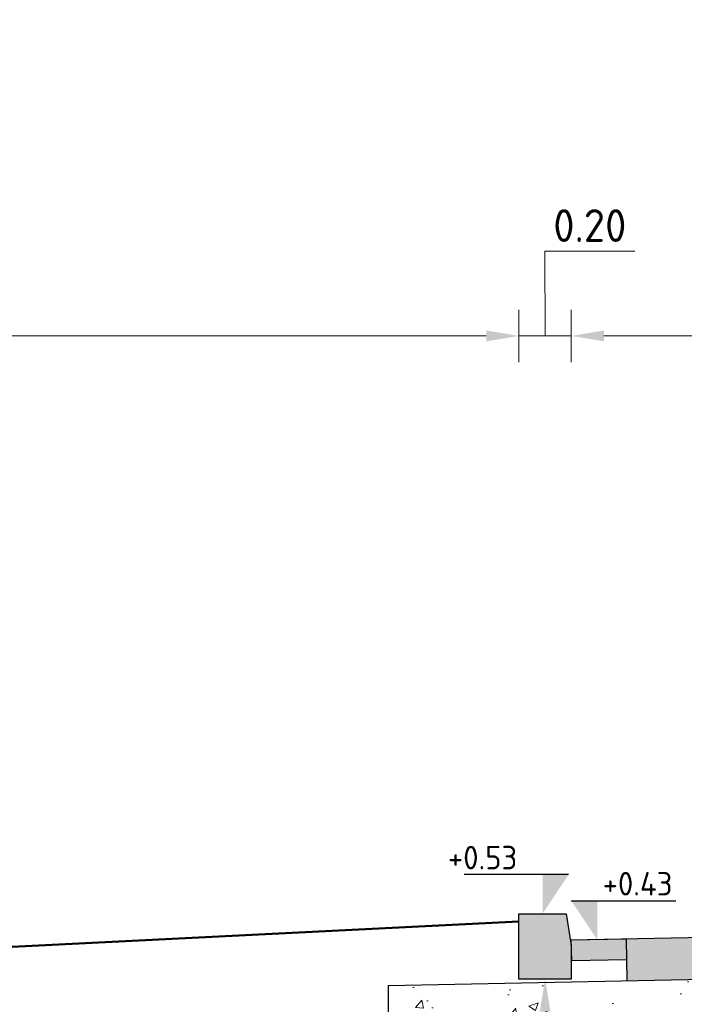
# Model space of a CAD drawing. Header units: metres. Extents: x 90794 to 91984, y 464666 to 465269.
# Tile 56 of 81: x 91485.3 to 91487.84, y 465094.45 to 465098.22. Entities that reach past the tile are written whole.
import ezdxf
from ezdxf import colors
from ezdxf.entities.mleader import LeaderData, LeaderLine
from ezdxf.math import Vec2, Vec3

# ---------------------------------------------------------------- set-up
doc = ezdxf.new("R2010")
doc.units = ezdxf.units.M
for name, color, linetype, lineweight in [('N-WE-GW-MAAIVELD-GD', 90, 'GW-MAAIVELD', 50), ('N-WE-VH-KANTOPSLUITING-T25', 7, 'Continuous', 25), ('N-WE-VH-KANTOPSLUITING_TROTTOIRBAND_180 200X250-SD', 210, 'Continuous', 25), ('N-WE-VH-VERHARDING_ASFALT-AD-50', 8, 'Continuous', 18), ('N-WE-VH-VERHARDING_BETONSTRAATSTEEN-AD-50', 9, 'Continuous', 18), ('N-WE-VH-VERHARDING_FUNDERING_GRANULAAT-AD-50', 252, 'Continuous', 18), ('X-XX-AL-CONSTRUCTIELIJN-GD', 7, 'Continuous', 25), ('X-XX-AL-M', 7, 'Continuous', 18), ('X-XX-AL-PEILMAAT-SD', 7, 'Continuous', 25), ('X-XX-AL-T25', 7, 'Continuous', 25)]:
    doc.layers.add(name, color=color, linetype=linetype, lineweight=lineweight)
doc.layers.get('0').freeze()
doc.styles.add('NLCS-ISO', font='NLCS-ISO.ttf')
doc.styles.add('NLCS-ISO-M50-T25', font='NLCS-ISO.ttf', dxfattribs={"height": 0.125})
doc.linetypes.add('GW-MAAIVELD', pattern='A,12,[40,NLCS.SHX,S=1,R=0,X=0,Y=-0.5],12', length=24)
doc.dimstyles.new('NLCS-M50-T25-PIJL_L2_H1', dxfattribs={"dimscale": 0.05, "dimtxt": 2.5, "dimasz": 2.5, "dimexe": 2, "dimexo": 2, "dimgap": 0.7, "dimtad": 1, "dimzin": 0, "dimdsep": 46, "dimtxsty": 'NLCS-ISO-M50-T25', "dimcen": 0, "dimdle": 2, "dimclrd": 256, "dimclre": 256, "dimclrt": 256, "dimadec": 1, "dimazin": 0, "dimtfac": 1, "dimtdec": 3, "dimtofl": 0, "dimtmove": 0, "dimatfit": 3, "dimfxl": 2, "dimfxlon": 1, "dimtfillclr": 256, "dimtolj": 1, "dimtzin": 0, "dimlwd": -1, "dimlwe": -1, "dimarcsym": 0})

# ---------------------------------------------------------------- blocks, each defined once
blk = doc.blocks.new('*D145')
at = {"layer": 'Defpoints', "color": 0, "transparency": 16777216}
for p in [(91493.9116, 465097.009), (91487.4116, 465094.6967), (91493.9116, 465094.6967)]:
    blk.add_point(p, dxfattribs=at)
at = {"layer": 'X-XX-AL-M', "transparency": 16777216}
for p, q in [((91487.4116, 465096.909), (91487.4116, 465097.109)), ((91493.9116, 465096.909), (91493.9116, 465097.109)), ((91487.5366, 465097.009), (91493.7866, 465097.009))]:
    blk.add_line(p, q, dxfattribs=at)
for points in [[(91487.5366, 465097.0298), (91487.5366, 465096.9881), (91487.4116, 465097.009)], [(91493.7866, 465097.0298), (91493.7866, 465096.9881), (91493.9116, 465097.009)]]:
    blk.add_solid(points, dxfattribs=at)
at = {"layer": 'X-XX-AL-M', "transparency": 16777216, "char_height": 0.125, "attachment_point": 5, "style": 'NLCS-ISO-M50-T25'}
for s, insert in [('\\A1;6.50', (91490.6616, 465097.1065)), ('\\A1;Rijbaan', (91490.6616, 465096.8927))]:
    blk.add_mtext(s, dxfattribs=dict(at, insert=insert))
blk = doc.blocks.new('SAL-PEILMAAT_INFRACAD_H01-SOD')
blk.add_line((-2, 3), (6, 3))
blk.add_solid([(-2, 3), (0, 3), (0, 0)])
at = {"style": 'NLCS-ISO'}
blk.add_attdef('...', (0.4, 3.4), '', height=1.8, dxfattribs=at)
blk = doc.blocks.new('N-SVH-KANTOPSLUITING_TROTTOIRBAND_180 200X250-D')
blk.add_hatch(color=8).paths.add_polyline_path([(-0.2, -0.12), (-0.2, -0.25), (0, -0.25), (0, 0), (-0.18, 0)])
at = {"flags": 128}
blk.add_lwpolyline([(-0.2, -0.12), (-0.2, -0.25), (0, -0.25), (0, 0), (-0.18, 0)], close=True, dxfattribs=at)
blk = doc.blocks.new('*D177')
at = {"layer": 'Defpoints', "color": 0, "transparency": 16777216}
for p in [(91487.2116, 465097.009), (91487.2116, 465094.7667), (91482.2116, 465094.5167)]:
    blk.add_point(p, dxfattribs=at)
at = {"layer": 'X-XX-AL-M', "transparency": 16777216}
for p, q in [((91482.2116, 465096.909), (91482.2116, 465097.109)), ((91487.2116, 465096.909), (91487.2116, 465097.109)), ((91482.3366, 465097.009), (91487.0866, 465097.009))]:
    blk.add_line(p, q, dxfattribs=at)
for points in [[(91482.3366, 465097.0298), (91482.3366, 465096.9881), (91482.2116, 465097.009)], [(91487.0866, 465097.0298), (91487.0866, 465096.9881), (91487.2116, 465097.009)]]:
    blk.add_solid(points, dxfattribs=at)
at = {"layer": 'X-XX-AL-M', "transparency": 16777216, "char_height": 0.125, "attachment_point": 5, "style": 'NLCS-ISO-M50-T25'}
for s, insert in [('\\A1;5.00', (91484.7116, 465097.1065)), ('\\A1;Berm', (91484.7116, 465096.9115))]:
    blk.add_mtext(s, dxfattribs=dict(at, insert=insert))
blk = doc.blocks.new('_Dot')
at = {"color": 0, "linetype": 'ByBlock', "lineweight": -2}
blk.add_line((-0.5, 0), (-1, 0), dxfattribs=at)
at = {"color": 0, "linetype": 'ByBlock', "const_width": 0.5}
blk.add_lwpolyline([(-0.25, 0, 1), (0.25, 0, 1)], format="xyb", close=True, dxfattribs=at)
blk = doc.blocks.new('*D249')
at = {"layer": 'Defpoints', "color": 0, "transparency": 16777216}
for p in [(91487.4116, 465097.009), (91487.2116, 465094.5467), (91487.4116, 465094.5467)]:
    blk.add_point(p, dxfattribs=at)
at = {"layer": 'X-XX-AL-M', "transparency": 16777216}
for p, q in [((91487.3116, 465097.009), (91487.3101, 465097.334)), ((91487.3101, 465097.334), (91487.6551, 465097.334)), ((91487.2116, 465096.909), (91487.2116, 465097.109)), ((91487.4116, 465096.909), (91487.4116, 465097.109)), ((91487.0866, 465097.009), (91486.9616, 465097.009)), ((91487.2116, 465097.009), (91487.4116, 465097.009)), ((91487.5366, 465097.009), (91487.6616, 465097.009))]:
    blk.add_line(p, q, dxfattribs=at)
for points in [[(91487.0866, 465097.0298), (91487.0866, 465096.9881), (91487.2116, 465097.009)], [(91487.5366, 465097.0298), (91487.5366, 465096.9881), (91487.4116, 465097.009)]]:
    blk.add_solid(points, dxfattribs=at)
at = {"layer": 'X-XX-AL-M', "transparency": 16777216, "insert": (91487.4826, 465097.4315), "char_height": 0.125, "attachment_point": 5, "style": 'NLCS-ISO-M50-T25'}
blk.add_mtext('\\A1;0.20', dxfattribs=at)

msp = doc.modelspace()

# ---------------------------------------------------------------- hatches: boundary and pattern name
at = {"layer": 'N-WE-VH-VERHARDING_ASFALT-AD-50'}
h = msp.add_hatch(color=256, dxfattribs=at)
h.dxf.hatch_style = 1
h.paths.add_polyline_path([(91490.6616, 465094.6016), (91493.6984, 465094.5409), (91493.7016, 465094.7009), (91490.6616, 465094.7617), (91487.6215, 465094.7009), (91487.6247, 465094.5409)])
at = {"layer": 'N-WE-VH-VERHARDING_BETONSTRAATSTEEN-AD-50'}
h = msp.add_hatch(color=256, dxfattribs=at)
h.dxf.hatch_style = 1
h.paths.add_polyline_path([(91487.6215, 465094.7009), (91487.4116, 465094.6967), (91487.4132, 465094.6167), (91487.6231, 465094.6209)])
at = {"layer": 'N-WE-VH-VERHARDING_FUNDERING_GRANULAAT-AD-50'}
h = msp.add_hatch(dxfattribs=at)
h.set_pattern_fill('AVH-FUNDERING_GRANULAAT_MENG_01-SO', color=256, scale=0.05, pattern_type=2)
h.set_pattern_definition([(50, (91494.20836, 465094.5307), (0.35863, -0.031376), [0.0375, -0.4125]), (355, (91494.20836, 465094.5307), (-0.069376, 0.376096), [0.03, -0.33]), (100.4514, (91494.23824, 465094.5281), (0.289255, 0.34472), [0.03187, -0.350571]), (46.184, (91494.20836, 465094.6307), (0.53362, -0.08276), [0.05625, -0.61875]), (96.6356, (91494.2528, 465094.6238), (0.46733, 0.48706), [0.047805, -0.525857]), (351.184, (91494.20836, 465094.6307), (0.46733, 0.48706), [0.045, -0.495]), (21, (91494.25836, 465094.6057), (0.298454, -0.20131), [0.0375, -0.4125]), (326, (91494.25836, 465094.6057), (0.121658, 0.362575), [0.03, -0.33]), (71.4514, (91494.28323, 465094.58893), (0.420111, 0.161265), [0.03187, -0.350571]), (37.5, (91494.20836, 465094.53071), (0.00608, 0.166447), [0, -0.326, 0, -0.335, 0, -0.33125]), (7.5, (91494.20836, 465094.53071), (0.1315348, 0.197206), [0, -0.191, 0, -0.3185, 0, -0.12625]), (327.5, (91494.09686, 465094.53071), (0.2669112, -0.0112774), [0, -0.125, 0, -0.39, 0, -0.5175]), (317.5, (91494.04686, 465094.5307), (0.291593, 0.0500525), [0, -0.1625, 0, -0.259, 0, -0.3675])])
h.paths.add_polyline_path([(91486.7116, 465094.5226), (91486.7116, 465094.2226), (91490.6616, 465094.3016), (91494.6116, 465094.2226), (91494.6116, 465094.5226), (91490.6616, 465094.6016)])

# ---------------------------------------------------------------- linework, layer by layer
at = {"layer": 'N-WE-GW-MAAIVELD-GD', "flags": 128}
msp.add_lwpolyline([(91481.5166, 465095.2117), (91482.2116, 465094.5167), (91487.2116, 465094.7667)], dxfattribs=at)
at = {"layer": 'X-XX-AL-CONSTRUCTIELIJN-GD', "flags": 128}
for points in [[(91487.4116, 465094.6967), (91490.6616, 465094.7617), (91493.9116, 465094.6967)], [(91487.4116, 465094.6967), (91490.6616, 465094.7617), (91493.9116, 465094.6967)], [(91487.6215, 465094.7009), (91487.6247, 465094.5409)], [(91486.7116, 465094.5226), (91490.6616, 465094.6016), (91494.6116, 465094.5226)], [(91486.7116, 465094.5226), (91486.7116, 465094.2226)]]:
    msp.add_lwpolyline(points, dxfattribs=at)
msp.add_lwpolyline([(91487.4116, 465094.6967), (91487.6215, 465094.7009), (91487.6231, 465094.6209), (91487.4132, 465094.6167)], close=True, dxfattribs=at)

# ---------------------------------------------------------------- block references
at = {"layer": 'N-WE-VH-KANTOPSLUITING_TROTTOIRBAND_180 200X250-SD', "xscale": -1}
msp.add_blockref('N-SVH-KANTOPSLUITING_TROTTOIRBAND_180 200X250-D', (91487.2116, 465094.7967), dxfattribs=at)
at = {"layer": 'X-XX-AL-PEILMAAT-SD'}
ref = msp.add_blockref('SAL-PEILMAAT_INFRACAD_H01-SOD', (91487.3016, 465094.7967), dxfattribs=dict(at, xscale=-0.05, yscale=0.05, zscale=0.05))
ref.add_attrib('...', '+0.53', (91486.9396, 465094.9667), dxfattribs={"layer": '0', "height": 0.09, "style": 'NLCS-ISO'})
at = {"layer": 'X-XX-AL-PEILMAAT-SD', "xscale": 0.05, "yscale": 0.05, "zscale": 0.05}
msp.add_blockref('SAL-PEILMAAT_INFRACAD_H01-SOD', (91487.5116, 465094.6967), dxfattribs=at).add_auto_attribs({'...': '+0.43'})

# ---------------------------------------------------------------- dimensions: what is measured, and where the dimension line sits
at = {"layer": 'X-XX-AL-M'}
dim = msp.add_linear_dim(base=(91487.4116, 465097.009), p1=(91487.2116, 465094.5467), p2=(91487.4116, 465094.5467), dimstyle='NLCS-M50-T25-PIJL_L2_H1', override={"dimtmove": 1}, dxfattribs=at)
dim.commit()
dim.dimension.update_dxf_attribs({"geometry": '*D249', "text_midpoint": (91487.3451, 465097.334), "dimtype": 160})
dim = msp.add_linear_dim(base=(91487.2116, 465097.009), p1=(91482.2116, 465094.5167), p2=(91487.2116, 465094.7667), text='<>\\XBerm', dimstyle='NLCS-M50-T25-PIJL_L2_H1', override={"dimtmove": 0}, dxfattribs=at)
dim.commit()
dim.dimension.update_dxf_attribs({"geometry": '*D177', "text_midpoint": (91484.7116, 465097.009)})
dim = msp.add_linear_dim(base=(91493.9116, 465097.009), p1=(91487.4116, 465094.6967), p2=(91493.9116, 465094.6967), text='<>\\XRijbaan', dimstyle='NLCS-M50-T25-PIJL_L2_H1', override={"dimtmove": 0}, dxfattribs=at)
dim.commit()
dim.dimension.update_dxf_attribs({"geometry": '*D145', "text_midpoint": (91490.6616, 465097.009), "dimtype": 160})

# ---------------------------------------------------------------- leaders
at = {"layer": 'N-WE-VH-KANTOPSLUITING-T25'}
ml = msp.add_multileader_mtext('Standard', dxfattribs=at)
ml.set_content('Trottoirband 180/200x250', color=256, style='NLCS-ISO-M50-T25')
ml.set_leader_properties(color=256, linetype='ByLayer', lineweight=-1)
ml.build(insert=Vec2(0, 0))
ml.multileader.update_dxf_attribs({"text_left_attachment_type": 5, "text_right_attachment_type": 5, "dogleg_length": 0.125, "arrow_head_size": 0.125})
ctx = ml.context
ctx.base_point, ctx.char_height, ctx.arrow_head_size, ctx.landing_gap_size, ctx.plane_origin = Vec3(91485.1466, 465093.3261), 0.125, 0.125, 0.045, Vec3(91487.6035, 465094.0317)
ctx.left_attachment, ctx.right_attachment = 5, 5
notes = []
notes.append((ctx, [(0, (1, 1, 0), (91487.3116, 465093.3261), (-1, 0), 0.125, [(0, [(91487.3116, 465094.5467)], 0, [])])]))
ctx.mtext.insert, ctx.mtext.flow_direction = Vec3(91485.1916, 465093.4761), 5
at = {"layer": 'X-XX-AL-T25'}
ml = msp.add_multileader_mtext('Standard', dxfattribs=at)
ml.set_content('-40 mm AC11 surf DL-B met streetprint\\P-45 mm AC16 bind TL-B\\P-75 mm AC22 base OL-B\\P-300 mm menggranulaat 0/31.5\\P-500 mm zand geschikt voor zandbed', color=256, style='NLCS-ISO-M50-T25')
ml.set_leader_properties(color=256, linetype='ByLayer', lineweight=-1)
ml.set_arrow_properties(name='DOT')
ml.build(insert=Vec2(0, 0))
ml.multileader.update_dxf_attribs({"has_dogleg": 0, "text_left_attachment_type": 4, "text_right_attachment_type": 5, "dogleg_length": 0.125, "arrow_head_size": 0.05})
ctx = ml.context
ctx.base_point, ctx.char_height, ctx.arrow_head_size, ctx.landing_gap_size, ctx.plane_origin = Vec3(91488.5416, 465100.1298), 0.125, 0.05, 0, Vec3(91488.0274, 465100.915)
ctx.left_attachment, ctx.right_attachment = 4, 5
notes.append((ctx, [(0, (1, 1, 0), (91488.4166, 465100.1298), (1, 0), 0.125, [(4, [(91488.5416, 465102.2959), (91488.5416, 465101.99), (91488.5416, 465101.4263), (91488.5416, 465102.2411), (91488.5416, 465102.1867)], 0, [])])]))
ctx.mtext.insert, ctx.mtext.flow_direction = Vec3(91488.5416, 465101.1256), 5
ml = msp.add_multileader_mtext('Standard', dxfattribs=at)
ml.set_content('-40 mm AC11 surf DL-B met streetprint\\P-45 mm AC16 bind TL-B\\P-75 mm AC22 base OL-B\\P-300 mm menggranulaat 0/31.5\\P-500 mm zand geschikt voor zandbed', color=256, style='NLCS-ISO-M50-T25')
ml.set_leader_properties(color=256, linetype='ByLayer', lineweight=-1)
ml.set_arrow_properties(name='DOT')
ml.build(insert=Vec2(0, 0))
ml.multileader.update_dxf_attribs({"has_dogleg": 0, "text_left_attachment_type": 4, "text_right_attachment_type": 5, "dogleg_length": 0.125, "arrow_head_size": 0.05})
ctx = ml.context
ctx.base_point, ctx.char_height, ctx.arrow_head_size, ctx.landing_gap_size, ctx.plane_origin = Vec3(91488.5416, 465092.6298), 0.125, 0.05, 0, Vec3(91488.0274, 465093.415)
ctx.left_attachment, ctx.right_attachment = 4, 5
notes.append((ctx, [(0, (1, 1, 0), (91488.4166, 465092.6298), (1, 0), 0.125, [(4, [(91488.5416, 465094.6959), (91488.5416, 465094.4179), (91488.5416, 465094.0219), (91488.5416, 465094.6411), (91488.5416, 465094.5867)], 0, [])])]))
ctx.mtext.insert, ctx.mtext.flow_direction = Vec3(91488.5416, 465093.6256), 5
for ctx, leaders in notes:
    for number, flags, end, landing, length, lines in leaders:
        leader = LeaderData()
        leader.index, (leader.has_last_leader_line, leader.has_dogleg_vector, leader.attachment_direction) = number, flags
        leader.last_leader_point, leader.dogleg_vector, leader.dogleg_length = Vec3(end), Vec3(landing), length
        for number, points, colour, breaks in lines:
            line = LeaderLine()
            line.index, line.vertices, line.color, line.breaks = number, Vec3.list(points), colors.encode_raw_color(colour), breaks
            leader.lines.append(line)
        ctx.leaders.append(leader)

doc.saveas('drawing.dxf')
